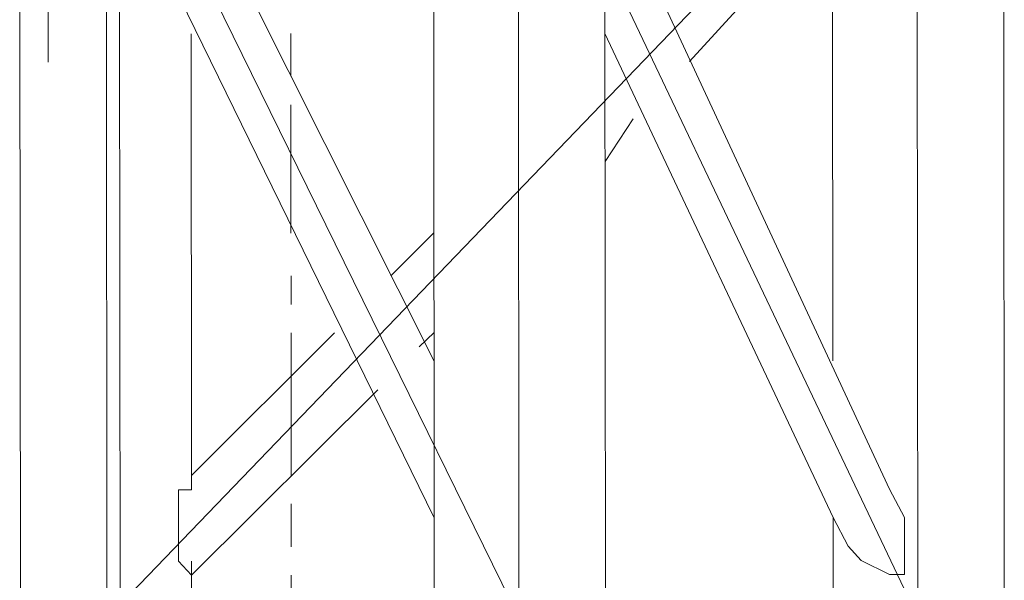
# Model space of a CAD drawing. Header units: inches. Extents: x -5850 to 5646, y 8947 to 13007.
# Tile 229 of 256: x -3949 to -3920, y 11038 to 11055. Entities that reach past the tile are written whole.
import ezdxf

# ---------------------------------------------------------------- set-up
doc = ezdxf.new("R2010")
doc.units = ezdxf.units.IN
doc.header["$MEASUREMENT"] = 0
doc.layers.add('at_Entity', color=7, linetype='Continuous')

msp = doc.modelspace()

# ---------------------------------------------------------------- linework, layer by layer
at = {"layer": 'at_Entity', "color": 7, "lineweight": 20}
for p, q in [((-3946.06, 10561.219), (-3946.745, 11328.294)), ((-3949.463, 11061.756), (-3949.44, 11036.835)), ((-3946.875, 11036.837), (-3946.898, 11061.758)), ((-3946.898, 11061.758), (-3934.663, 11036.848)), ((-3922.863, 11061.779), (-3946.875, 11036.837)), ((-3937.195, 11061.767), (-3937.172, 11036.846)), ((-3934.663, 11036.848), (-3934.685, 11061.769)), ((-3934.685, 11061.769), (-3922.841, 11036.858)), ((-3932.098, 11036.85), (-3932.12, 11061.771)), ((-3922.841, 11036.858), (-3922.863, 11061.779)), ((-3920.276, 11036.861), (-3920.298, 11061.782)), ((-3944.386, 11058.805), (-3937.179, 11044.452)), ((-3937.179, 11044.452), (-3944.386, 11058.805)), ((-3923.681, 11040.661), (-3932.117, 11058.816)), ((-3946.058, 11057.961), (-3937.175, 11039.807)), ((-3929.603, 11053.331), (-3925.369, 11057.98)), ((-3925.369, 11057.556), (-3925.357, 11044.462)), ((-3944.37, 11041.066), (-3944.381, 11054.159)), ((-3925.353, 11039.817), (-3932.113, 11054.17)), ((-3932.113, 11054.17), (-3925.353, 11039.817)), ((-3932.113, 11053.328), (-3932.113, 11053.747)), ((-3931.275, 11051.639), (-3932.11, 11050.373)), ((-3937.183, 11048.255), (-3938.464, 11046.982)), ((-3944.37, 11041.066), (-3940.135, 11045.297)), ((-3937.18, 11045.299), (-3937.626, 11044.875)), ((-3938.851, 11043.603), (-3944.367, 11038.111)), ((-3944.37, 11041.066), (-3944.37, 11041.49)), ((-3924.072, 11041.508), (-3923.681, 11040.661)), ((-3924.072, 11041.508), (-3923.681, 11040.661)), ((-3944.37, 11041.066), (-3944.369, 11040.642)), ((-3944.369, 11040.642), (-3944.37, 11041.066)), ((-3944.369, 11040.642), (-3944.76, 11040.642)), ((-3944.76, 11040.642), (-3944.758, 11038.528)), ((-3944.758, 11038.528), (-3944.76, 11040.642)), ((-3944.76, 11040.642), (-3944.369, 11040.642)), ((-3923.681, 11040.661), (-3923.234, 11039.819)), ((-3923.681, 11040.661), (-3923.234, 11039.819)), ((-3925.353, 11039.817), (-3925.35, 11036.856)), ((-3924.906, 11038.97), (-3925.353, 11039.817)), ((-3924.906, 11038.97), (-3925.353, 11039.817)), ((-3923.234, 11039.819), (-3923.232, 11038.129)), ((-3923.234, 11039.819), (-3923.232, 11038.129)), ((-3924.515, 11038.546), (-3924.906, 11038.97)), ((-3924.515, 11038.546), (-3924.906, 11038.97)), ((-3944.758, 11038.528), (-3944.367, 11038.111)), ((-3944.367, 11038.111), (-3944.758, 11038.528)), ((-3944.367, 11038.111), (-3944.367, 11038.529)), ((-3923.679, 11038.129), (-3924.515, 11038.546)), ((-3923.679, 11038.129), (-3924.515, 11038.546)), ((-3944.366, 11036.839), (-3944.367, 11038.111)), ((-3923.232, 11038.129), (-3923.679, 11038.129)), ((-3923.232, 11038.129), (-3923.679, 11038.129))]:
    msp.add_line(p, q, dxfattribs=at)
at = {"layer": 'at_Entity', "color": 3, "lineweight": 20}
for p, q in [((-3948.619, 11053.314), (-3948.622, 11056.693)), ((-3934.68, 11056.282), (-3934.677, 11052.902)), ((-3941.426, 11054.162), (-3941.425, 11052.896)), ((-3941.424, 11052.049), (-3941.421, 11048.251)), ((-3941.42, 11046.98), (-3941.419, 11046.138)), ((-3941.418, 11045.296), (-3941.414, 11041.069)), ((-3941.413, 11040.227), (-3941.412, 11038.955)), ((-3941.412, 11038.113), (-3941.408, 11034.31))]:
    msp.add_line(p, q, dxfattribs=at)

doc.saveas('drawing.dxf')
